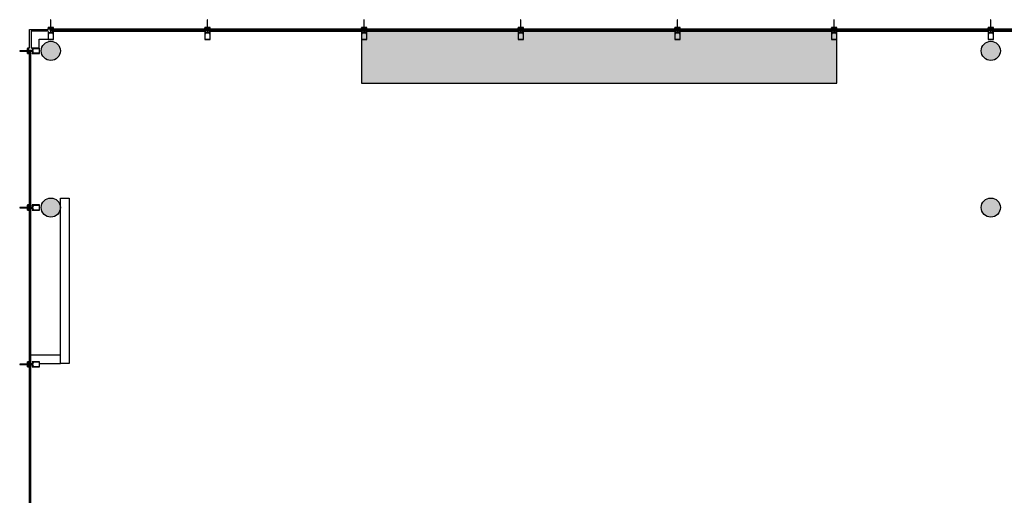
# Model space of a CAD drawing. Header units: millimetres. Extents: x -114 to 74467, y -1893 to 23658.
# Tile 2 of 52: x -114 to 11199, y 14939 to 20401. Entities that reach past the tile are written whole.
import ezdxf

# ---------------------------------------------------------------- set-up
doc = ezdxf.new("R2010")
doc.units = ezdxf.units.MM
doc.header["$LTSCALE"] = 100
for name, color, linetype in [('AA22----_BINNENWAND', 254, 'Continuous'), ('AA28----_KONSTRUKTIE', 8, 'Continuous'), ('AL22----_BINNENWAND', 2, 'Continuous'), ('AL28----_KONSTRUKTIE', 4, 'Continuous'), ('AL31----_BUITENKOZIJNEN', 1, 'Continuous')]:
    doc.layers.add(name, color=color, linetype=linetype)

# ---------------------------------------------------------------- blocks, each defined once
blk = doc.blocks.new('Kozijn nieuwbouw')
at = {"layer": 'AL31----_BUITENKOZIJNEN'}
for points in [[(-2, 138), (2, 138), (2, 227), (-2, 227)], [(-5, 129), (-24, 129), (-24, 133), (-25, 133), (-25, 130), (-28, 127), (-26, 125), (-28, 122), (-19, 122), (-19, 123), (-21, 123), (-21, 125), (-11, 125), (-11, 123), (-13, 123), (-13, 122), (-6, 122), (-6, 120), (-5, 120), (-5, 122), (0, 122), (5, 122), (5, 120), (6, 120), (6, 122), (13, 122), (13, 123), (11, 123), (11, 125), (21, 125), (21, 123), (19, 123), (19, 122), (28, 122), (26, 125), (28, 127), (25, 130), (25, 133), (24, 133), (24, 129), (5, 129), (5, 126), (0, 126), (-5, 126)], [(5, 122), (0, 122), (-5, 122), (-5, 120), (-5, 117), (-2, 117), (-2, 112), (-3, 112), (-3, 111), (-3, 111), (-3, 110), (-3, 110), (0, 108), (3, 110), (3, 110), (3, 111), (3, 111), (3, 112), (2, 112), (2, 117), (5, 117)], [(-26, 57), (-26, 58), (-28, 58), (-28, 70), (-18, 70), (-18, 72), (-28, 72), (-28, 76), (28, 76), (28, 72), (18, 72), (18, 70), (28, 70), (28, 58), (26, 58), (26, 57), (28, 57), (28, 7), (26, 7), (26, 5), (28, 5), (28, 2), (-28, 2), (-28, 5), (-26, 5), (-26, 7), (-28, 7), (-28, 57)]]:
    blk.add_lwpolyline(points, close=True, dxfattribs=at)
for points in [[(30, 137, 0.414214), (30, 138), (0, 138), (-2, 138), (-30, 138, 0.414214), (-30, 137), (-30, 123, 0.414214), (-30, 122), (-29, 122), (-27, 125), (-29, 127), (-29, 136), (-25, 136), (-25, 133), (-24, 133), (-24, 136), (0, 136), (24, 136), (24, 133), (25, 133), (25, 136), (29, 136), (29, 127), (27, 125), (29, 122), (29, 122), (30, 122, 0.414214), (30, 123)], [(30, 84, 0.414214), (30, 85), (28, 85), (28, 84), (28, 84), (28, 82), (24, 82), (24, 84), (26, 84), (24, 85), (24, 85, 0.414214), (23, 84), (23, 80), (28, 80), (28, 78), (5, 78), (5, 116, 0.414214), (4, 117), (2, 117, 0.414214), (2, 116), (2, 114), (3, 114), (3, 111), (3, 110), (3, 108), (3, 108), (3, 107), (3, 105), (3, 105), (3, 104), (3, 102), (3, 102), (3, 101), (3, 99, -1), (-3, 99), (-3, 101), (-3, 102), (-3, 102), (-3, 104), (-3, 105), (-3, 105), (-3, 107), (-3, 108), (-3, 108), (-3, 110), (-3, 112), (-3, 114), (-2, 114), (-2, 116, 0.414214), (-2, 117), (-4, 117, 0.414214), (-5, 116), (-5, 78), (-28, 78), (-28, 80), (-23, 80), (-23, 84, 0.414214), (-24, 85), (-24, 85), (-26, 84), (-24, 84), (-24, 82), (-28, 82), (-28, 84), (-28, 84), (-28, 85), (-30, 85, 0.414214), (-30, 84), (-30, 0, 0.414214), (-30, 0), (30, 0, 0.414214), (30, 0)]]:
    blk.add_lwpolyline(points, format="xyb", close=True, dxfattribs=at)

msp = doc.modelspace()

# ---------------------------------------------------------------- hatches: boundary and pattern name
at = {"layer": 'AA22----_BINNENWAND'}
msp.add_hatch(color=256, dxfattribs=at).paths.add_polyline_path([(3813, 20271), (3813, 19671), (9273, 19671), (9273, 20271)])
at = {"layer": 'AA28----_KONSTRUKTIE'}
h = msp.add_hatch(color=256, dxfattribs=at)
h.dxf.hatch_style = 1
h.paths.add_polyline_path([(353, 20043, 1), (134, 20043, 1)])
h = msp.add_hatch(color=256, dxfattribs=at)
h.dxf.hatch_style = 1
h.paths.add_polyline_path([(11153, 20043, 1), (10934, 20043, 1)])
h = msp.add_hatch(color=256, dxfattribs=at)
h.dxf.hatch_style = 1
h.paths.add_polyline_path([(353, 18243, 1), (134, 18243, 1)])
h = msp.add_hatch(color=256, dxfattribs=at)
h.dxf.hatch_style = 1
h.paths.add_polyline_path([(11153, 18243, 1), (10934, 18243, 1)])

# ---------------------------------------------------------------- linework, layer by layer
at = {"layer": 'AL22----_BINNENWAND'}
for points in [[(3813, 20271), (3813, 19671), (9273, 19671), (9273, 20271)], [(353, 18353), (453, 18353), (453, 16453), (353, 16453)]]:
    msp.add_lwpolyline(points, close=True, dxfattribs=at)
for points in [[(15, 16553), (353, 16553)], [(113, 16453), (353, 16453)]]:
    msp.add_lwpolyline(points, dxfattribs=at)
at = {"layer": 'AL28----_KONSTRUKTIE'}
for centre in [(243, 20043), (11043, 20043), (243, 18243), (11043, 18243)]:
    msp.add_circle(centre, 110, dxfattribs=at)
at = {"layer": 'AL31----_BUITENKOZIJNEN'}
for points in [[(0, 20073), (0, 20287), (214, 20287)], [(214, 20268), (19, 20268), (19, 20073)], [(260, 20287), (260, 20277), (273, 20287), (273, 20277), (260, 20287)], [(2013, 20287), (2013, 20277), (2026, 20287), (2026, 20277), (2013, 20287)], [(2060, 20287), (2060, 20277), (2073, 20287), (2073, 20277), (2060, 20287)], [(3813, 20287), (3813, 20277), (3826, 20287), (3826, 20277), (3813, 20287)], [(3860, 20287), (3860, 20277), (3873, 20287), (3873, 20277), (3860, 20287)], [(5613, 20287), (5613, 20277), (5626, 20287), (5626, 20277), (5613, 20287)], [(5660, 20287), (5660, 20277), (5673, 20287), (5673, 20277), (5660, 20287)], [(7413, 20287), (7413, 20277), (7426, 20287), (7426, 20277), (7413, 20287)], [(7460, 20287), (7460, 20277), (7473, 20287), (7473, 20277), (7460, 20287)], [(9213, 20287), (9213, 20277), (9226, 20287), (9226, 20277), (9213, 20287)], [(9260, 20287), (9260, 20277), (9273, 20287), (9273, 20277), (9260, 20287)], [(11013, 20287), (11013, 20277), (11026, 20287), (11026, 20277), (11013, 20287)], [(11060, 20287), (11060, 20277), (11073, 20287), (11073, 20277), (11060, 20287)], [(110, 20073), (110, 20176), (213, 20176)]]:
    msp.add_lwpolyline(points, dxfattribs=at)
for points in [[(260, 20293), (260, 20287), (2026, 20287), (2026, 20293)], [(260, 20277), (260, 20271), (2026, 20271), (2026, 20277)], [(2060, 20293), (2060, 20287), (3826, 20287), (3826, 20293)], [(2060, 20277), (2060, 20271), (3826, 20271), (3826, 20277)], [(3860, 20293), (3860, 20287), (5626, 20287), (5626, 20293)], [(3860, 20277), (3860, 20271), (5626, 20271), (5626, 20277)], [(5660, 20293), (5660, 20287), (7426, 20287), (7426, 20293)], [(5660, 20277), (5660, 20271), (7426, 20271), (7426, 20277)], [(7460, 20293), (7460, 20287), (9226, 20287), (9226, 20293)], [(7460, 20277), (7460, 20271), (9226, 20271), (9226, 20277)], [(9260, 20293), (9260, 20287), (11026, 20287), (11026, 20293)], [(9260, 20277), (9260, 20271), (11026, 20271), (11026, 20277)], [(11060, 20293), (11060, 20287), (12826, 20287), (12826, 20293)], [(11060, 20277), (11060, 20271), (12826, 20271), (12826, 20277)], [(-7, 18260), (-1, 18260), (-1, 20026), (-7, 20026)], [(-1, 20026), (9, 20026), (-1, 20013), (9, 20013)], [(9, 18260), (15, 18260), (15, 20026), (9, 20026)], [(-7, 16460), (-1, 16460), (-1, 18226), (-7, 18226)], [(-1, 18273), (9, 18273), (-1, 18260), (9, 18260)], [(-1, 18226), (9, 18226), (-1, 18213), (9, 18213)], [(9, 16460), (15, 16460), (15, 18226), (9, 18226)], [(-7, 14660), (-1, 14660), (-1, 16426), (-7, 16426)], [(-1, 16473), (9, 16473), (-1, 16460), (9, 16460)], [(-1, 16426), (9, 16426), (-1, 16413), (9, 16413)], [(9, 14660), (15, 14660), (15, 16426), (9, 16426)]]:
    msp.add_lwpolyline(points, close=True, dxfattribs=at)

# ---------------------------------------------------------------- block references
for p in [(243, 20173), (2043, 20173), (3843, 20173), (5643, 20173), (7443, 20173), (9243, 20173), (11043, 20173)]:
    msp.add_blockref('Kozijn nieuwbouw', p, dxfattribs=at)
at = {"layer": 'AL31----_BUITENKOZIJNEN', "rotation": 90}
for p in [(113, 20043), (113, 18243), (113, 16443)]:
    msp.add_blockref('Kozijn nieuwbouw', p, dxfattribs=at)

doc.saveas('drawing.dxf')
